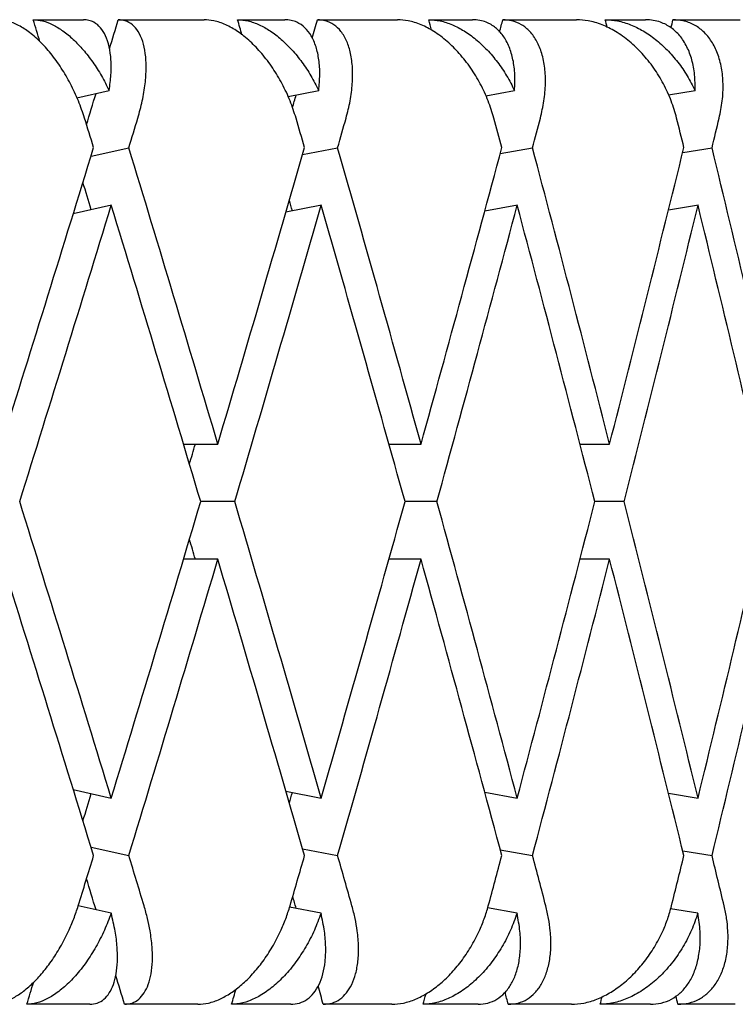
# Model space of a CAD drawing. Header units: millimetres. Extents: x 8 to 552, y 12 to 759.
# Tile 20 of 55: x 215.57 to 219.2, y 346.32 to 351.32. Entities that reach past the tile are written whole.
import ezdxf

# ---------------------------------------------------------------- set-up
doc = ezdxf.new("R2010")
doc.units = ezdxf.units.MM

msp = doc.modelspace()

# ---------------------------------------------------------------- linework, layer by layer
at = {"color": 7, "linetype": 'Continuous', "lineweight": 30}
for p, q in [((215.6349, 351.3176), (215.8903, 351.3176)), ((216.0673, 351.3176), (216.5029, 351.3176)), ((216.6734, 351.3176), (216.9134, 351.3176)), ((217.0793, 351.3176), (217.4863, 351.3176)), ((217.6449, 351.3176), (217.8677, 351.3176)), ((218.0213, 351.3176), (218.3966, 351.3176)), ((218.5422, 351.3176), (218.7461, 351.3176)), ((218.8862, 351.3176), (219.2268, 351.3176)), ((215.857, 350.9211), (216.0209, 350.9577)), ((216.93, 350.927), (217.086, 350.9577)), ((217.9346, 350.9317), (218.0811, 350.9577)), ((218.8632, 350.9357), (218.9986, 350.9577)), ((215.9288, 350.6247), (216.1209, 350.6676)), ((217.0037, 350.6325), (217.182, 350.6676)), ((218.0085, 350.6385), (218.1724, 350.6676)), ((218.9357, 350.6434), (219.0845, 350.6676)), ((216.0331, 350.3757), (215.8386, 350.3323)), ((217.0999, 350.3757), (216.9188, 350.34)), ((218.0965, 350.3757), (217.9295, 350.346)), ((219.0154, 350.3757), (218.8632, 350.3509)), ((216.3982, 349.1625), (216.5731, 349.1625)), ((217.442, 349.1625), (217.6056, 349.1625)), ((218.4129, 349.1625), (218.5641, 349.1625)), ((216.6596, 348.8701), (216.4862, 348.8701)), ((217.6864, 348.8701), (217.5243, 348.8701)), ((218.6385, 348.8701), (218.4891, 348.8701)), ((216.5731, 348.5777), (216.3988, 348.5777)), ((217.6056, 348.5777), (217.4426, 348.5777)), ((218.5641, 348.5777), (218.4136, 348.5777)), ((215.8387, 347.4079), (216.0316, 347.3649)), ((216.9189, 347.4002), (217.0982, 347.3649)), ((217.9297, 347.3941), (218.0946, 347.3649)), ((218.8634, 347.3893), (219.0134, 347.3649)), ((215.9288, 347.1155), (216.1209, 347.0726)), ((217.0037, 347.1077), (217.182, 347.0726)), ((218.0085, 347.1017), (218.1724, 347.0726)), ((218.9357, 347.0968), (219.0845, 347.0726)), ((216.0309, 346.7803), (215.8635, 346.8176)), ((217.0974, 346.7803), (216.9381, 346.8116)), ((218.0937, 346.7803), (217.9443, 346.8068)), ((219.0123, 346.7803), (218.8743, 346.8027)), ((215.9222, 346.3176), (215.6025, 346.3176)), ((216.4721, 346.3176), (216.0989, 346.3176)), ((216.9433, 346.3176), (216.6429, 346.3176)), ((217.4576, 346.3176), (217.1089, 346.3176)), ((217.8955, 346.3176), (217.6166, 346.3176)), ((218.3702, 346.3176), (218.0487, 346.3176)), ((218.7714, 346.3176), (218.5162, 346.3176)), ((219.2029, 346.3176), (218.9111, 346.3176))]:
    msp.add_line(p, q, dxfattribs=at)
for centre, major_axis, ratio, start_param, end_param in [((207.8825, 349.4549), (-12.3495, 39.7685), 0.191074, 4.697106, 4.699897), ((207.8825, 348.2853), (12.9277, 39.7812), 0.165076, 4.838443, 4.842169), ((207.8825, 349.4549), (-11.676, 39.7583), 0.216249, 4.693788, 4.695741), ((207.8825, 348.2853), (12.3495, 39.7685), 0.191074, 4.845483, 4.847842), ((207.8825, 349.4549), (-10.9055, 39.7521), 0.240393, 4.691953, 4.693309), ((207.8825, 348.2853), (11.676, 39.7583), 0.216249, 4.850419, 4.851998), ((207.8825, 349.4549), (-10.0366, 39.7507), 0.263266, 4.691805, 4.692789), ((207.8825, 348.2853), (10.9055, 39.7521), 0.240393, 4.853402, 4.85443), ((207.8825, 348.2853), (12.9277, 39.7812), 0.165076, 4.828761, 4.832737), ((207.8825, 348.2853), (12.3495, 39.7685), 0.191074, 4.836591, 4.838215), ((207.8825, 348.8701), (-12.7753, 41.1398), 0.191074, 4.696757, 4.700396), ((207.8825, 348.2853), (13.3735, 41.153), 0.165076, 4.823819, 4.827465), ((207.8825, 348.8701), (-12.0787, 41.1293), 0.216249, 4.692601, 4.69624), ((207.8825, 348.2853), (12.7753, 41.1398), 0.191074, 4.829491, 4.833137), ((207.8825, 348.8701), (-11.2816, 41.1228), 0.240393, 4.690168, 4.693808), ((207.8825, 348.2853), (12.0787, 41.1293), 0.216249, 4.833647, 4.837293), ((207.8825, 348.8701), (-10.3827, 41.1214), 0.263266, 4.689648, 4.693287), ((207.8825, 348.2853), (11.2816, 41.1228), 0.240393, 4.836079, 4.839725), ((207.8825, 348.8701), (13.3735, 41.153), 0.165076, 4.773077, 4.809616), ((207.8825, 349.4549), (-12.7753, 41.1398), 0.191074, 4.646029, 4.682554), ((207.8825, 348.8701), (12.7753, 41.1398), 0.191074, 4.778749, 4.815288), ((207.8825, 349.4549), (-12.0787, 41.1293), 0.216249, 4.641873, 4.678397), ((207.8825, 348.8701), (12.0787, 41.1293), 0.216249, 4.782905, 4.819444), ((207.8825, 349.4549), (-11.2816, 41.1228), 0.240393, 4.639441, 4.675965), ((207.8825, 348.8701), (11.2816, 41.1228), 0.240393, 4.785337, 4.821876), ((207.8825, 349.4549), (-10.3827, 41.1214), 0.263266, 4.63892, 4.675445), ((207.8825, 349.4549), (-12.3495, 39.7685), 0.191074, 4.675659, 4.679135), ((207.8825, 349.4549), (-11.676, 39.7583), 0.216249, 4.671351, 4.672712), ((207.8825, 348.2853), (13.3735, 41.153), 0.165076, 4.780172, 4.816715), ((207.8825, 348.8701), (-12.7753, 41.1398), 0.191074, 4.653123, 4.689652), ((207.8825, 348.2853), (12.7753, 41.1398), 0.191074, 4.785844, 4.822387), ((207.8825, 348.8701), (-12.0787, 41.1293), 0.216249, 4.648967, 4.685496), ((207.8825, 348.2853), (12.0787, 41.1293), 0.216249, 4.79, 4.826543), ((207.8825, 348.8701), (-11.2816, 41.1228), 0.240393, 4.646535, 4.683064), ((207.8825, 348.2853), (11.2816, 41.1228), 0.240393, 4.792432, 4.828975), ((207.8825, 348.8701), (-10.3827, 41.1214), 0.263266, 4.646015, 4.682544), ((207.8825, 348.2853), (12.3495, 39.7685), 0.191074, 4.79113, 4.793674), ((207.8825, 349.4549), (-13.3735, 41.153), 0.165076, 4.608061, 4.644606), ((207.8825, 348.8701), (12.7753, 41.1398), 0.191074, 4.735123, 4.771655), ((207.8825, 349.4549), (-12.7753, 41.1398), 0.191074, 4.602389, 4.638934), ((207.8825, 348.8701), (12.0787, 41.1293), 0.216249, 4.739279, 4.775811), ((207.8825, 349.4549), (-12.0787, 41.1293), 0.216249, 4.598233, 4.634778), ((207.8825, 348.8701), (11.2816, 41.1228), 0.240393, 4.741711, 4.778243), ((207.8825, 349.4549), (-11.2816, 41.1228), 0.240393, 4.595801, 4.632346), ((207.8825, 348.8701), (10.3827, 41.1214), 0.263266, 4.742231, 4.778763), ((207.8825, 349.4549), (-12.3495, 39.7685), 0.191074, 4.631104, 4.633648), ((207.8825, 348.8701), (-13.3735, 41.153), 0.165076, 4.615162, 4.651701), ((207.8825, 348.2853), (12.7753, 41.1398), 0.191074, 4.742224, 4.778749), ((207.8825, 348.8701), (-12.7753, 41.1398), 0.191074, 4.60949, 4.646029), ((207.8825, 348.2853), (12.0787, 41.1293), 0.216249, 4.74638, 4.782905), ((207.8825, 349.4549), (-11.676, 39.7583), 0.216249, 4.626948, 4.627069), ((207.8825, 348.8701), (-12.0787, 41.1293), 0.216249, 4.605334, 4.641873), ((207.8825, 348.2853), (11.2816, 41.1228), 0.240393, 4.748813, 4.785337), ((207.8825, 348.8701), (-11.2816, 41.1228), 0.240393, 4.602902, 4.639441), ((207.8825, 348.2853), (10.3827, 41.1214), 0.263266, 4.749333, 4.785858), ((207.8825, 348.2853), (12.3495, 39.7685), 0.191074, 4.745643, 4.749119), ((207.8825, 348.2853), (11.676, 39.7583), 0.216249, 4.752066, 4.753427), ((207.8825, 348.8701), (12.7753, 41.1398), 0.191074, 4.72183, 4.728021), ((207.8825, 349.4549), (-13.3735, 41.153), 0.165076, 4.594759, 4.600959), ((207.8825, 348.8701), (12.0787, 41.1293), 0.216249, 4.725986, 4.732177), ((207.8825, 349.4549), (-12.7753, 41.1398), 0.191074, 4.589087, 4.595287), ((207.8825, 348.8701), (11.2816, 41.1228), 0.240393, 4.728418, 4.734609), ((207.8825, 349.4549), (-12.0787, 41.1293), 0.216249, 4.584931, 4.591131), ((207.8825, 348.8701), (10.3827, 41.1214), 0.263266, 4.728939, 4.73513), ((207.8825, 349.4549), (-11.2816, 41.1228), 0.240393, 4.582499, 4.588699), ((207.8825, 349.4549), (-12.9277, 39.7812), 0.165076, 4.592041, 4.596017), ((207.8825, 349.4549), (-12.3495, 39.7685), 0.191074, 4.586563, 4.588072), ((207.8825, 349.4549), (-12.9277, 39.7812), 0.165076, 4.579964, 4.583664), ((207.8825, 348.2853), (12.3495, 39.7685), 0.191074, 4.722241, 4.725077), ((207.8825, 349.4549), (-12.3495, 39.7685), 0.191074, 4.574292, 4.576625), ((207.8825, 348.2853), (11.676, 39.7583), 0.216249, 4.726397, 4.728349), ((207.8825, 348.2853), (10.9055, 39.7521), 0.240393, 4.728829, 4.73018), ((207.8825, 349.4549), (-11.676, 39.7583), 0.216249, 4.570135, 4.571666), ((207.8825, 348.2853), (10.0366, 39.7507), 0.263266, 4.729349, 4.730333), ((207.8825, 349.4549), (-10.9055, 39.7521), 0.240393, 4.567703, 4.568767)]:
    msp.add_ellipse(centre, major_axis=major_axis, ratio=ratio, start_param=start_param, end_param=end_param, dxfattribs=at)
for points, knots in [([(215.8959, 350.8176), (215.886, 350.8468), (215.866, 350.9062), (215.8256, 350.9921), (215.7782, 351.0736), (215.7257, 351.1463), (215.6687, 351.2092), (215.611, 351.2585), (215.5533, 351.2938), (215.5005, 351.3141), (215.4685, 351.3165), (215.454, 351.3176)], [0, 0, 0, 0, 0.114542, 0.23238, 0.34693, 0.464926, 0.577123, 0.692931, 0.799182, 0.908911, 1, 1, 1, 1]), ([(215.6349, 351.3176), (215.6507, 351.3163), (215.6826, 351.3138), (215.7339, 351.2936), (215.7863, 351.262), (215.8384, 351.219), (215.8897, 351.1654), (215.938, 351.103), (215.9828, 351.0333), (216.0081, 350.9831), (216.0209, 350.9577)], [0, 0, 0, 0, 0.121172, 0.245978, 0.367117, 0.49156, 0.616821, 0.745339, 0.871171, 1, 1, 1, 1]), ([(216.0209, 350.9577), (216.0245, 350.9848), (216.0318, 351.0399), (216.0314, 351.1148), (216.0224, 351.1821), (216.0044, 351.2371), (215.978, 351.2794), (215.9483, 351.3036), (215.9184, 351.3157), (215.8997, 351.3169), (215.8903, 351.3176)], [0, 0, 0, 0, 0.137628, 0.279151, 0.416817, 0.558784, 0.691042, 0.827634, 0.913195, 1, 1, 1, 1]), ([(216.1665, 350.8176), (216.1747, 350.8469), (216.1912, 350.9064), (216.2051, 350.9924), (216.2105, 351.0739), (216.2062, 351.1466), (216.1925, 351.2096), (216.1702, 351.2589), (216.1398, 351.2942), (216.1055, 351.3142), (216.079, 351.3165), (216.0673, 351.3176)], [0, 0, 0, 0, 0.114606, 0.23252, 0.347132, 0.465168, 0.577786, 0.694016, 0.800844, 0.911181, 1, 1, 1, 1]), ([(216.9706, 350.8176), (216.9611, 350.8468), (216.942, 350.9062), (216.9014, 350.9921), (216.8528, 351.0736), (216.7979, 351.1463), (216.7376, 351.2092), (216.6757, 351.2585), (216.6129, 351.2938), (216.5549, 351.3141), (216.5192, 351.3165), (216.5029, 351.3176)], [0, 0, 0, 0, 0.114542, 0.23238, 0.34693, 0.464926, 0.577123, 0.692931, 0.799182, 0.908911, 1, 1, 1, 1]), ([(216.6734, 351.3176), (216.691, 351.3163), (216.7267, 351.3138), (216.783, 351.2936), (216.84, 351.262), (216.896, 351.219), (216.9505, 351.1654), (217.0011, 351.103), (217.0476, 351.0333), (217.0731, 350.9831), (217.086, 350.9577)], [0, 0, 0, 0, 0.121172, 0.245978, 0.367117, 0.49156, 0.616821, 0.745339, 0.871171, 1, 1, 1, 1]), ([(217.086, 350.9577), (217.0884, 350.9848), (217.0933, 351.0399), (217.0881, 351.1148), (217.0736, 351.1821), (217.0494, 351.2371), (217.0164, 351.2794), (216.9808, 351.3036), (216.9457, 351.3157), (216.9242, 351.3169), (216.9134, 351.3176)], [0, 0, 0, 0, 0.137628, 0.279151, 0.416817, 0.558784, 0.691042, 0.827634, 0.913195, 1, 1, 1, 1]), ([(217.2249, 350.8176), (217.2324, 350.8469), (217.2476, 350.9064), (217.2581, 350.9924), (217.259, 351.0739), (217.2495, 351.1466), (217.2298, 351.2096), (217.2011, 351.2589), (217.164, 351.2942), (217.1233, 351.3142), (217.0929, 351.3165), (217.0793, 351.3176)], [0, 0, 0, 0, 0.114606, 0.23252, 0.347132, 0.465168, 0.577786, 0.694016, 0.800844, 0.911181, 1, 1, 1, 1]), ([(217.9761, 350.8176), (217.9671, 350.8468), (217.949, 350.9062), (217.9085, 350.9921), (217.8592, 351.0736), (217.8024, 351.1463), (217.7391, 351.2092), (217.6734, 351.2585), (217.6061, 351.2938), (217.5433, 351.3141), (217.5041, 351.3165), (217.4863, 351.3176)], [0, 0, 0, 0, 0.114542, 0.23238, 0.34693, 0.464926, 0.577123, 0.692931, 0.799182, 0.908911, 1, 1, 1, 1]), ([(217.6449, 351.3176), (217.6642, 351.3163), (217.7034, 351.3138), (217.7643, 351.2936), (217.8255, 351.262), (217.8849, 351.219), (217.9423, 351.1654), (217.9949, 351.103), (218.0426, 351.0333), (218.0682, 350.9831), (218.0811, 350.9577)], [0, 0, 0, 0, 0.121172, 0.245978, 0.367117, 0.49156, 0.616821, 0.745339, 0.871171, 1, 1, 1, 1]), ([(218.0811, 350.9577), (218.0823, 350.9848), (218.0847, 351.0399), (218.0748, 351.1148), (218.0548, 351.1821), (218.0247, 351.2371), (217.9853, 351.2794), (217.9441, 351.3036), (217.9041, 351.3157), (217.8799, 351.3169), (217.8677, 351.3176)], [0, 0, 0, 0, 0.137628, 0.279151, 0.416817, 0.558784, 0.691042, 0.827634, 0.913195, 1, 1, 1, 1]), ([(218.2121, 350.8176), (218.2189, 350.8469), (218.2327, 350.9064), (218.2397, 350.9924), (218.2362, 351.0739), (218.2215, 351.1466), (218.1959, 351.2096), (218.1611, 351.2589), (218.1176, 351.2942), (218.0709, 351.3142), (218.0366, 351.3165), (218.0213, 351.3176)], [0, 0, 0, 0, 0.114606, 0.23252, 0.347132, 0.465168, 0.577786, 0.694016, 0.800844, 0.911181, 1, 1, 1, 1]), ([(218.9047, 350.8176), (218.8963, 350.8468), (218.8793, 350.9062), (218.8394, 350.9921), (218.7896, 351.0736), (218.7313, 351.1463), (218.6656, 351.2092), (218.5966, 351.2585), (218.5253, 351.2938), (218.4582, 351.3141), (218.4158, 351.3165), (218.3966, 351.3176)], [0, 0, 0, 0, 0.114542, 0.23238, 0.34693, 0.464926, 0.577123, 0.692931, 0.799182, 0.908911, 1, 1, 1, 1]), ([(218.5422, 351.3176), (218.563, 351.3163), (218.6053, 351.3138), (218.6705, 351.2936), (218.7353, 351.262), (218.7978, 351.219), (218.8575, 351.1654), (218.9117, 351.103), (218.9602, 351.0333), (218.9857, 350.9831), (218.9986, 350.9577)], [0, 0, 0, 0, 0.121172, 0.245978, 0.367117, 0.49156, 0.616821, 0.745339, 0.871171, 1, 1, 1, 1]), ([(218.9986, 350.9577), (218.9986, 350.9848), (218.9985, 351.0399), (218.9839, 351.1148), (218.9585, 351.1821), (218.9227, 351.2371), (218.8773, 351.2794), (218.8308, 351.3036), (218.7862, 351.3157), (218.7595, 351.3169), (218.7461, 351.3176)], [0, 0, 0, 0, 0.137628, 0.279151, 0.416817, 0.558784, 0.691042, 0.827634, 0.913195, 1, 1, 1, 1]), ([(219.1208, 350.8176), (219.1268, 350.8469), (219.139, 350.9064), (219.1424, 350.9924), (219.1346, 351.0739), (219.1149, 351.1466), (219.0836, 351.2096), (219.0429, 351.2589), (218.9932, 351.2942), (218.9409, 351.3142), (218.9031, 351.3165), (218.8862, 351.3176)], [0, 0, 0, 0, 0.114606, 0.23252, 0.347132, 0.465168, 0.577786, 0.694016, 0.800844, 0.911181, 1, 1, 1, 1]), ([(215.4213, 346.3176), (215.4371, 346.3188), (215.4693, 346.3214), (215.5208, 346.3418), (215.5735, 346.3736), (215.626, 346.4168), (215.6777, 346.4708), (215.7273, 346.5348), (215.7738, 346.6079), (215.8117, 346.6816), (215.8419, 346.7522), (215.8563, 346.7957), (215.8635, 346.8176)], [0, 0, 0, 0, 0.099032, 0.201043, 0.300045, 0.401731, 0.504401, 0.609736, 0.718397, 0.82995, 0.914331, 1, 1, 1, 1]), ([(216.0989, 346.3176), (216.112, 346.3188), (216.1387, 346.3214), (216.1721, 346.3419), (216.1999, 346.3739), (216.2209, 346.4174), (216.2351, 346.4717), (216.2416, 346.5362), (216.2401, 346.6099), (216.2308, 346.6835), (216.2167, 346.7535), (216.2045, 346.7961), (216.1984, 346.8176)], [0, 0, 0, 0, 0.099346, 0.201688, 0.301, 0.402993, 0.506234, 0.612154, 0.721444, 0.833657, 0.916225, 1, 1, 1, 1]), ([(216.4721, 346.3176), (216.4898, 346.3188), (216.5257, 346.3214), (216.5823, 346.3418), (216.6396, 346.3736), (216.696, 346.4168), (216.751, 346.4708), (216.8031, 346.5348), (216.8511, 346.6079), (216.8896, 346.6816), (216.9195, 346.7522), (216.9332, 346.7957), (216.9401, 346.8176)], [0, 0, 0, 0, 0.0990323, 0.2010432, 0.3000449, 0.4017309, 0.504401, 0.609736, 0.7183968, 0.8299501, 0.9143315, 1, 1, 1, 1]), ([(217.1089, 346.3176), (217.1241, 346.3188), (217.1549, 346.3214), (217.1945, 346.3419), (217.2284, 346.3739), (217.2553, 346.4174), (217.2749, 346.4717), (217.2865, 346.5362), (217.2894, 346.6099), (217.2835, 346.6835), (217.2717, 346.7535), (217.2605, 346.7961), (217.2548, 346.8176)], [0, 0, 0, 0, 0.099346, 0.201688, 0.301, 0.402993, 0.506234, 0.612154, 0.721444, 0.833657, 0.916225, 1, 1, 1, 1]), ([(217.4576, 346.3176), (217.477, 346.3188), (217.5163, 346.3214), (217.5776, 346.3418), (217.6391, 346.3736), (217.699, 346.4168), (217.7568, 346.4708), (217.8109, 346.5348), (217.8602, 346.6079), (217.8988, 346.6816), (217.9283, 346.7522), (217.9412, 346.7957), (217.9477, 346.8176)], [0, 0, 0, 0, 0.099032, 0.201043, 0.300045, 0.401731, 0.504401, 0.609736, 0.718397, 0.82995, 0.914331, 1, 1, 1, 1]), ([(218.0487, 346.3176), (218.0658, 346.3188), (218.1004, 346.3214), (218.146, 346.3419), (218.1857, 346.3739), (218.2182, 346.4174), (218.2432, 346.4717), (218.2598, 346.5362), (218.2672, 346.6099), (218.2646, 346.6835), (218.2552, 346.7535), (218.245, 346.7961), (218.2399, 346.8176)], [0, 0, 0, 0, 0.0993463, 0.2016876, 0.3010003, 0.4029927, 0.5062342, 0.6121536, 0.7214436, 0.8336571, 0.9162255, 1, 1, 1, 1]), ([(218.3702, 346.3176), (218.3911, 346.3188), (218.4336, 346.3214), (218.4992, 346.3418), (218.5643, 346.3736), (218.6273, 346.4168), (218.6874, 346.4708), (218.7432, 346.5348), (218.7933, 346.6079), (218.8319, 346.6816), (218.8606, 346.7522), (218.8727, 346.7957), (218.8787, 346.8176)], [0, 0, 0, 0, 0.099032, 0.201043, 0.300045, 0.401731, 0.504401, 0.609736, 0.718397, 0.82995, 0.914331, 1, 1, 1, 1]), ([(218.9111, 346.3176), (218.93, 346.3188), (218.9682, 346.3214), (219.0193, 346.3419), (219.0646, 346.3739), (219.1026, 346.4174), (219.1327, 346.4717), (219.1542, 346.5362), (219.1659, 346.6099), (219.1667, 346.6835), (219.1598, 346.7535), (219.1507, 346.7961), (219.1461, 346.8176)], [0, 0, 0, 0, 0.099346, 0.201688, 0.301, 0.402993, 0.506234, 0.612154, 0.721444, 0.833657, 0.916225, 1, 1, 1, 1]), ([(216.0309, 346.7803), (216.02, 346.7514), (215.9978, 346.6928), (215.9548, 346.6092), (215.9053, 346.5308), (215.8513, 346.4623), (215.7938, 346.4045), (215.7365, 346.361), (215.68, 346.3316), (215.6356, 346.319), (215.6106, 346.3179), (215.6025, 346.3176)], [0, 0, 0, 0, 0.119854, 0.243135, 0.363008, 0.486545, 0.60299, 0.72322, 0.833004, 0.946354, 1, 1, 1, 1]), ([(215.9222, 346.3176), (215.9353, 346.3188), (215.9618, 346.3214), (215.9951, 346.3418), (216.0227, 346.3736), (216.0436, 346.4168), (216.0576, 346.4708), (216.0641, 346.5348), (216.0624, 346.6079), (216.0526, 346.6904), (216.0383, 346.7495), (216.0309, 346.7803)], [0, 0, 0, 0, 0.104109, 0.21135, 0.315427, 0.422327, 0.53026, 0.640996, 0.755227, 0.8725, 1, 1, 1, 1]), ([(217.0974, 346.7803), (217.0867, 346.7514), (217.0651, 346.6928), (217.0215, 346.6092), (216.9704, 346.5308), (216.9137, 346.4623), (216.8524, 346.4045), (216.7907, 346.361), (216.7289, 346.3316), (216.6799, 346.319), (216.6519, 346.3179), (216.6429, 346.3176)], [0, 0, 0, 0, 0.1198541, 0.2431354, 0.3630084, 0.4865449, 0.6029901, 0.7232198, 0.833004, 0.9463541, 1, 1, 1, 1]), ([(216.9433, 346.3176), (216.9584, 346.3188), (216.989, 346.3214), (217.0285, 346.3418), (217.0622, 346.3736), (217.0889, 346.4168), (217.1083, 346.4708), (217.1199, 346.5348), (217.1226, 346.6079), (217.1165, 346.6904), (217.1039, 346.7495), (217.0974, 346.7803)], [0, 0, 0, 0, 0.104109, 0.21135, 0.315427, 0.422327, 0.53026, 0.640996, 0.755227, 0.8725, 1, 1, 1, 1]), ([(218.0937, 346.7803), (218.0834, 346.7514), (218.0626, 346.6928), (218.0187, 346.6092), (217.9663, 346.5308), (217.9074, 346.4623), (217.8428, 346.4045), (217.777, 346.361), (217.7105, 346.3316), (217.6573, 346.319), (217.6265, 346.3179), (217.6166, 346.3176)], [0, 0, 0, 0, 0.119854, 0.243135, 0.363008, 0.486545, 0.60299, 0.72322, 0.833004, 0.946354, 1, 1, 1, 1]), ([(217.8955, 346.3176), (217.9125, 346.3188), (217.9469, 346.3214), (217.9922, 346.3418), (218.0318, 346.3736), (218.0641, 346.4168), (218.0889, 346.4708), (218.1054, 346.5348), (218.1125, 346.6079), (218.1102, 346.6904), (218.0994, 346.7495), (218.0937, 346.7803)], [0, 0, 0, 0, 0.1041095, 0.2113502, 0.3154274, 0.4223267, 0.5302604, 0.6409957, 0.7552272, 0.8724997, 1, 1, 1, 1]), ([(219.0123, 346.7803), (219.0025, 346.7514), (218.9825, 346.6928), (218.9387, 346.6092), (218.8855, 346.5308), (218.8247, 346.4623), (218.7574, 346.4045), (218.6881, 346.361), (218.6173, 346.3316), (218.5602, 346.319), (218.5269, 346.3179), (218.5162, 346.3176)], [0, 0, 0, 0, 0.1198541, 0.2431354, 0.3630084, 0.4865449, 0.6029901, 0.7232198, 0.833004, 0.9463541, 1, 1, 1, 1]), ([(218.7714, 346.3176), (218.7902, 346.3188), (218.8282, 346.3214), (218.8791, 346.3418), (218.9241, 346.3736), (218.9618, 346.4168), (218.9918, 346.4708), (219.013, 346.5348), (219.0244, 346.6079), (219.0261, 346.6904), (219.017, 346.7495), (219.0123, 346.7803)], [0, 0, 0, 0, 0.104109, 0.21135, 0.315427, 0.422327, 0.53026, 0.640996, 0.755227, 0.8725, 1, 1, 1, 1])]:
    msp.add_open_spline(points, degree=3, knots=knots, dxfattribs=at)

doc.saveas('drawing.dxf')
